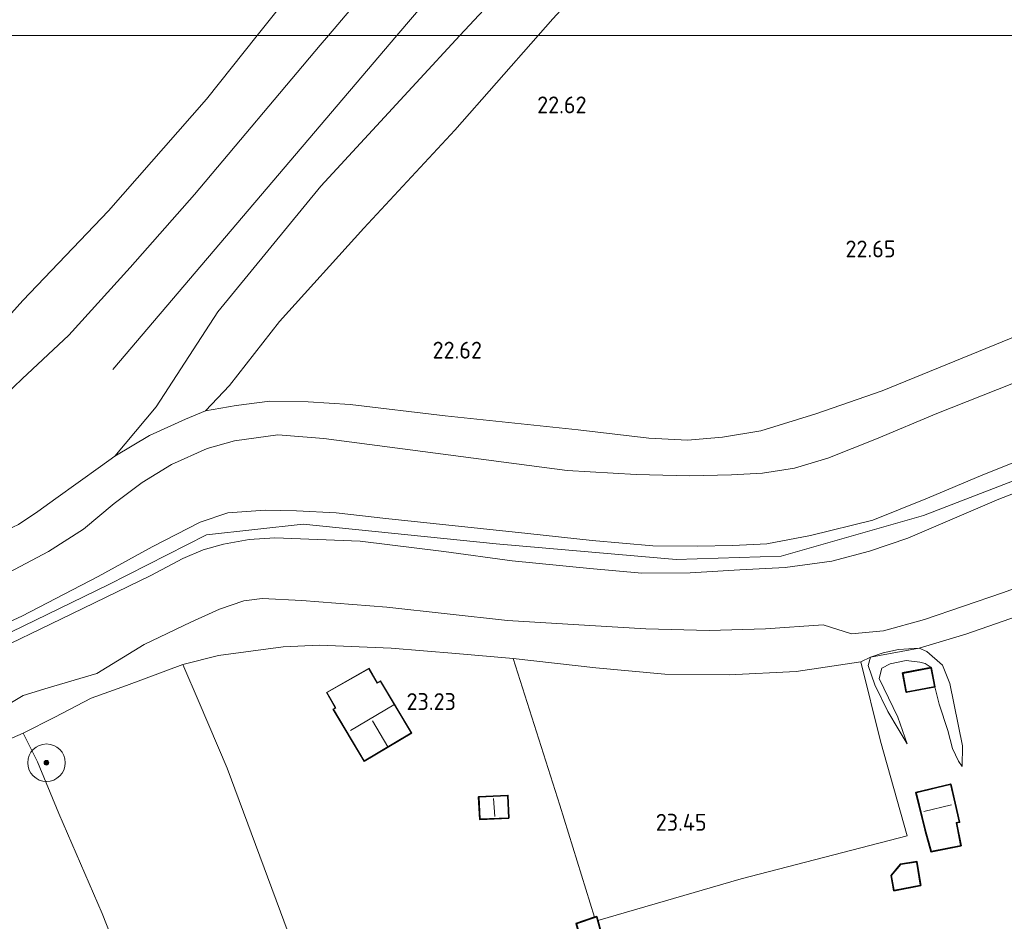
# Model space of a CAD drawing. Header units: metres. Extents: x 185049 to 189876, y 349292 to 352302.
# Tile 80 of 256: x 188152 to 188257, y 349906 to 350002. Entities that reach past the tile are written whole.
import ezdxf
from ezdxf.enums import TextEntityAlignment as Align

# ---------------------------------------------------------------- set-up
doc = ezdxf.new("R2010")
doc.units = ezdxf.units.M
for name, color, linetype, lineweight in [('B-WE-GR-BOOM-S', 90, 'Continuous', 25), ('B-WE-GR-GRAS-GV', 60, 'Continuous', 13), ('B-WE-GR-HAAG-G', 90, 'GR-HAAG1', 13), ('B-WE-GW-OPHOGING_KRUIN-G', 90, 'Continuous', 18), ('B-WE-GW-TALUD_KRUIN-G', 90, 'Continuous', 18), ('B-WE-GW-TALUD_TEEN-G', 90, 'Continuous', 18), ('B-WE-IE-TERREINAFSCHEIDING_KUNSTMATIG_HEKWERK-G', 20, 'IE-TERREINAFSCHEIDING-KUNSTMATIG', 18), ('B-WE-KG-KADASTRAAL_DAKRAND-G', 170, 'Continuous', 18), ('B-WE-KG-KADASTRAAL_NOK-G', 10, 'Continuous', 18), ('B-WE-OG-BEBOUWING_SCHUUR-GV', 7, 'Continuous', 35), ('B-WE-OG-BEBOUWING_WONINGBOUW-GV', 7, 'Continuous', 18), ('B-WE-OG-TERREIN_GROEN_TUIN-GV', 7, 'Continuous', 18), ('X-XX-AL-HOOGTELABEL-S', 7, 'Continuous', 25)]:
    doc.layers.add(name, color=color, linetype=linetype, lineweight=lineweight)
doc.styles.add('NLCS-ISO-ANNOTATIVE-T18', font='NLCS-ISO.ttf', dxfattribs={"height": 1.8})
doc.linetypes.add('GR-HAAG1', pattern='A,6,[176,NLCS.SHX,S=0.125,R=0,X=0,Y=0],-2', length=8)
doc.linetypes.add('IE-TERREINAFSCHEIDING-KUNSTMATIG', pattern='A,4,[82,NLCS.SHX,S=0.75,R=90,X=0,Y=0],4,-2', length=10)

# ---------------------------------------------------------------- blocks, each defined once
blk = doc.blocks.new('SAL-HOOGTELABEL-SO')
at = {"color": 0, "linetype": 'ByBlock', "lineweight": -2, "style": 'NLCS-ISO-ANNOTATIVE-T18'}
blk.add_attdef('HOOGTE', text='', height=1.8, dxfattribs=at).set_placement((2.79, 0), align=Align.RIGHT)
blk = doc.blocks.new('SGR-BOOM_01-SO')
at = {"linetype": 'ByBlock', "lineweight": 18}
h = blk.add_hatch(color=0, dxfattribs=at)
h.dxf.hatch_style = 1
edge = h.paths.add_edge_path()
edge.add_arc((0, 0), 0.25, 0, 360)
at = {"color": 0, "linetype": 'ByBlock', "lineweight": 18}
for radius in [2, 0.25]:
    blk.add_circle((0, 0), radius, dxfattribs=at)

msp = doc.modelspace()

# ---------------------------------------------------------------- linework, layer by layer
at = {"layer": 'B-WE-GR-GRAS-GV'}
for points in [[(188185.3771, 350000, 24.2312), (188177.7703, 350000, 22.8938), (188181.053, 350004.121, 22.873), (188189.29, 350014.012, 22.928), (188200.094, 350026.138, 22.898), (188208.119, 350035.54, 22.903), (188215.955, 350043.415, 22.924), (188222.983, 350051.148, 22.941), (188229.375, 350058.091, 22.903), (188237.213, 350066.703, 22.92), (188245.965, 350075.893, 22.938), (188248.196, 350073.648, 23.827), (188238.517, 350061.813, 23.819), (188225.189, 350046.167, 23.978), (188211.622, 350030.364, 24.004), (188198.302, 350015.233, 24.219)], [(188199.4114, 350000, 24.1733), (188185.3771, 350000, 24.2312), (188198.302, 350015.233, 24.219), (188211.622, 350030.364, 24.004), (188225.189, 350046.167, 23.978), (188238.517, 350061.813, 23.819), (188248.196, 350073.648, 23.827), (188252.018, 350069.914, 23.935), (188255.467, 350066.912, 23.889), (188242.562, 350050.474, 23.866), (188230.813, 350034.943, 23.858), (188216.385, 350016.699, 23.759), (188206.535, 350007.67, 24.116)], [(188207.7679, 350000, 22.7412), (188199.4114, 350000, 24.1733), (188206.535, 350007.67, 24.116), (188216.385, 350016.699, 23.759), (188230.813, 350034.943, 23.858), (188242.562, 350050.474, 23.866), (188255.467, 350066.912, 23.889), (188259.102, 350063.658, 22.792), (188247.708, 350049.658, 22.731), (188234.948, 350032.729, 22.941), (188222.227, 350015.806, 22.877), (188209.32, 350001.76, 22.743)], [(188327.1693, 350000, 22.6937), (188207.7679, 350000, 22.7412), (188209.32, 350001.76, 22.743), (188222.227, 350015.806, 22.877), (188234.948, 350032.729, 22.941), (188247.708, 350049.658, 22.731), (188259.102, 350063.658, 22.792), (188289.769, 350035.203, 22.769), (188320.501, 350006.148, 22.696)], [(188137.385, 349951.298, 23.742), (188133.728, 349950.481, 23.6), (188129.547, 349950.965, 23.105), (188131.046, 349951.806, 22.924), (188134.213, 349953.549, 22.842), (188137.566, 349955.255, 22.842), (188140.607, 349957.91, 22.86), (188144.641, 349962.661, 22.903), (188152.766, 349971.744, 22.92), (188161.932, 349981.308, 22.946), (188172.356, 349993.203, 22.928), (188177.7703, 350000, 22.8938), (188185.3771, 350000, 24.2312), (188184.493, 349998.958, 24.232), (188171.104, 349983.035, 24.181), (188164.238, 349975.265, 24.138), (188157.699, 349968.034, 24.125), (188152.692, 349963.378, 24.056), (188148.241, 349959.119, 23.884), (188144.007, 349955.158, 23.776), (188141.062, 349953.055, 23.772)], [(188166.296, 349957.346, 23.342), (188162.585, 349955.125, 23.647), (188166.987, 349960.404, 23.888), (188173.565, 349970.518, 24.077), (188184.583, 349983.94, 24.28), (188194.723, 349994.952, 24.211), (188199.4114, 350000, 24.1733), (188207.7679, 350000, 22.7412), (188198.854, 349989.892, 22.731), (188189.161, 349979.448, 22.713), (188180.148, 349969.502, 22.718), (188174.826, 349962.678, 22.786), (188172.246, 349959.957, 23.07), (188170.135, 349959.074, 23.217)], [(188248.405, 349934.673, 22.733), (188243.198, 349933.704, 22.774), (188244.563, 349934.155, 22.726), (188246.192, 349934.51, 22.726)], [(188221.27, 349931.878, 23.41), (188228.11, 349931.816, 23.41), (188235.28, 349932.196, 23.298), (188242.184, 349933.226, 23.144), (188244.283, 349924.754, 23.449), (188247.115, 349914.65, 23.705), (188229.395, 349910.079, 23.414), (188214.117, 349905.614, 23.589), (188213.999, 349906.051, 23.589), (188213.773, 349905.975, 23.586), (188210.048, 349917.931, 23.453), (188205.068, 349933.564, 23.333), (188213.912, 349932.565, 23.372)], [(188173.442, 349889.285, 23.725), (188169.252, 349887.741, 23.733), (188166.532, 349892.916, 23.559), (188161.231, 349906.367, 23.492), (188156.621, 349917.03, 23.393), (188154.341, 349922.531, 23.445), (188152.827, 349925.589, 23.733), (188156.194, 349927.311, 23.712), (188160.065, 349929.333, 23.307), (188163.825, 349930.692, 23.04), (188169.855, 349932.923, 22.967), (188171.597, 349928.867, 22.785), (188174.572, 349921.853, 22.808), (188184.55, 349894.956, 23.482), (188176.439, 349890.917, 23.669)]]:
    msp.add_polyline3d(points, close=True, dxfattribs=at)
for points in [[(188181.053, 350004.121, 22.873), (188177.7703, 350000, 22.8938), (188131.2615, 350000, 22.6533), (188131.553, 350000.189, 22.653), (188132.196, 350000.782, 22.627), (188132.216, 350001.327, 22.606), (188131.772, 350001.617, 22.614), (188131.273, 350001.574, 22.614), (188128.443, 350000.051, 22.627), (188128.3634, 350000, 22.627), (188123.5727, 350000, 22.7166), (188128.85, 350005.557, 22.723)], [(188131.2615, 350000, 22.6533), (188177.7703, 350000, 22.8938), (188172.356, 349993.203, 22.928), (188161.932, 349981.308, 22.946), (188152.766, 349971.744, 22.92), (188144.641, 349962.661, 22.903)], [(188148.241, 349959.119, 23.884), (188152.692, 349963.378, 24.056), (188157.699, 349968.034, 24.125), (188164.238, 349975.265, 24.138), (188171.104, 349983.035, 24.181), (188184.493, 349998.958, 24.232), (188185.3771, 350000, 24.2312), (188199.4114, 350000, 24.1733), (188194.723, 349994.952, 24.211), (188184.583, 349983.94, 24.28), (188173.565, 349970.518, 24.077), (188166.987, 349960.404, 23.888), (188162.585, 349955.125, 23.647), (188161.062, 349954.029, 23.811), (188156.309, 349950.61, 23.944), (188154.365, 349949.251, 23.914), (188152.313, 349947.856, 23.94)], [(188259, 349968.044, 22.713), (188244.44, 349962.103, 22.782), (188237.367, 349959.647, 22.769), (188231.515, 349957.854, 22.791), (188227.401, 349957.153, 22.765), (188223.686, 349956.861, 22.756), (188219.572, 349957.058, 22.739), (188212.032, 349957.946, 22.739), (188197.824, 349959.45, 22.709), (188187.683, 349960.665, 22.726), (188183.212, 349960.947, 22.731), (188179.12, 349961.003, 22.774), (188175.524, 349960.55, 22.911), (188172.246, 349959.957, 23.07), (188174.826, 349962.678, 22.786), (188180.148, 349969.502, 22.718), (188189.161, 349979.448, 22.713), (188198.854, 349989.892, 22.731), (188207.7679, 350000, 22.7412), (188327.1693, 350000, 22.6937)], [(188152.313, 349947.856, 23.94), (188154.365, 349949.251, 23.914), (188156.309, 349950.61, 23.944), (188161.062, 349954.029, 23.811), (188162.585, 349955.125, 23.647), (188166.296, 349957.346, 23.342), (188170.135, 349959.074, 23.217), (188172.246, 349959.957, 23.07), (188175.524, 349960.55, 22.911), (188179.12, 349961.003, 22.774), (188183.212, 349960.947, 22.731), (188187.683, 349960.665, 22.726), (188197.824, 349959.45, 22.709), (188212.032, 349957.946, 22.739), (188219.572, 349957.058, 22.739), (188223.686, 349956.861, 22.756), (188227.401, 349957.153, 22.765), (188231.515, 349957.854, 22.791), (188237.367, 349959.647, 22.769), (188244.44, 349962.103, 22.782), (188259, 349968.044, 22.713)], [(188258.291, 349962.844, 22.916), (188250.296, 349959.69, 22.941), (188243.857, 349957, 22.95), (188238.647, 349954.937, 22.954), (188235.098, 349953.859, 22.941), (188231.689, 349953.339, 22.941), (188228.36, 349953.138, 22.941), (188223.886, 349953.059, 22.95), (188218.195, 349953.182, 22.941), (188210.831, 349953.616, 22.989), (188195.441, 349955.646, 22.967), (188184.889, 349957.012, 23.006), (188179.981, 349957.425, 23.006), (188175.361, 349956.785, 23.156), (188172.442, 349955.942, 23.169), (188168.623, 349954.26, 23.363), (188165.503, 349952.322, 23.479), (188162.506, 349950.09, 23.677), (188159.244, 349947.365, 23.841), (188155.498, 349944.972, 23.888), (188144.613, 349939.201, 23.953)], [(188144.613, 349939.201, 23.953), (188155.498, 349944.972, 23.888), (188159.244, 349947.365, 23.841), (188162.506, 349950.09, 23.677), (188165.503, 349952.322, 23.479), (188168.623, 349954.26, 23.363), (188172.442, 349955.942, 23.169), (188175.361, 349956.785, 23.156), (188179.981, 349957.425, 23.006), (188184.889, 349957.012, 23.006), (188195.441, 349955.646, 22.967), (188210.831, 349953.616, 22.989), (188218.195, 349953.182, 22.941), (188223.886, 349953.059, 22.95), (188228.36, 349953.138, 22.941), (188231.689, 349953.339, 22.941), (188235.098, 349953.859, 22.941), (188238.647, 349954.937, 22.954), (188243.857, 349957, 22.95), (188250.296, 349959.69, 22.941), (188258.291, 349962.844, 22.916)], [(188143.791, 349934.023, 25.545), (188152.652, 349938.065, 25.536), (188160.829, 349942.308, 25.523), (188166.591, 349945.459, 25.502), (188171.699, 349948.103, 25.527), (188174.634, 349949.088, 25.497), (188178.642, 349949.385, 25.515), (188181.956, 349949.314, 25.489), (188186.211, 349949.097, 25.42), (188191.488, 349948.494, 25.424), (188206.647, 349946.892, 25.334), (188213.516, 349946.137, 25.321), (188219.999, 349945.565, 25.342), (188224.703, 349945.534, 25.36), (188228.512, 349945.62, 25.36), (188232.144, 349945.803, 25.373), (188236.795, 349946.679, 25.368), (188243.465, 349948.317, 25.342), (188249.281, 349950.656, 25.338), (188255.178, 349953.163, 25.308), (188261.635, 349955.704, 25.304)], [(188261.635, 349955.704, 25.304), (188255.178, 349953.163, 25.308), (188249.281, 349950.656, 25.338), (188243.465, 349948.317, 25.342), (188236.795, 349946.679, 25.368), (188232.144, 349945.803, 25.373), (188228.512, 349945.62, 25.36), (188224.703, 349945.534, 25.36), (188219.999, 349945.565, 25.342), (188213.516, 349946.137, 25.321), (188206.647, 349946.892, 25.334), (188191.488, 349948.494, 25.424), (188186.211, 349949.097, 25.42), (188181.956, 349949.314, 25.489), (188178.642, 349949.385, 25.515), (188174.634, 349949.088, 25.497), (188171.699, 349948.103, 25.527), (188166.591, 349945.459, 25.502), (188160.829, 349942.308, 25.523), (188152.652, 349938.065, 25.536), (188143.791, 349934.023, 25.545)], [(188148.119, 349933.567, 25.545), (188158.015, 349938.31, 25.519), (188166.42, 349942.414, 25.506), (188169.845, 349944.227, 25.506), (188172.016, 349945.15, 25.506), (188174.186, 349945.755, 25.506), (188176.935, 349946.262, 25.51), (188179.677, 349946.437, 25.51), (188188.755, 349946.075, 25.523), (188197.681, 349944.958, 25.355), (188204.961, 349943.994, 25.416), (188213.277, 349943.177, 25.42), (188218.821, 349942.666, 25.463), (188223.97, 349942.71, 25.472), (188229.25, 349943.006, 25.476), (188234.095, 349943.279, 25.502), (188239.063, 349943.927, 25.532), (188243.11, 349945, 25.467), (188247.202, 349946.41, 25.428), (188256.882, 349950.553, 25.394), (188267.249, 349954.53, 25.433)], [(188267.249, 349954.53, 25.433), (188256.882, 349950.553, 25.394), (188247.202, 349946.41, 25.428), (188243.11, 349945, 25.467), (188239.063, 349943.927, 25.532), (188234.095, 349943.279, 25.502), (188229.25, 349943.006, 25.476), (188223.97, 349942.71, 25.472), (188218.821, 349942.666, 25.463), (188213.277, 349943.177, 25.42), (188204.961, 349943.994, 25.416), (188197.681, 349944.958, 25.355), (188188.755, 349946.075, 25.523), (188179.677, 349946.437, 25.51), (188176.935, 349946.262, 25.51), (188174.186, 349945.755, 25.506), (188172.016, 349945.15, 25.506), (188169.845, 349944.227, 25.506), (188166.42, 349942.414, 25.506), (188158.015, 349938.31, 25.519), (188148.119, 349933.567, 25.545)], [(188147.489, 349926.464, 23.505), (188152.827, 349929.632, 23.798), (188155.461, 349930.426, 23.634), (188160.665, 349931.955, 23.234), (188165.737, 349935.065, 23.23), (188170.712, 349937.43, 23.126), (188173.75, 349938.816, 23.113), (188176.351, 349939.721, 23.195), (188178.318, 349939.97, 23.247), (188182.552, 349939.739, 23.307), (188191.611, 349939.039, 23.26), (188204.471, 349937.629, 23.406), (188213.273, 349937.097, 23.548), (188219.233, 349936.732, 23.595), (188225.991, 349936.566, 23.423), (188231.998, 349936.741, 23.359), (188238.169, 349937.139, 23.217), (188241.186, 349936.181, 22.81), (188244.578, 349936.51, 22.706), (188248.96, 349937.734, 22.579), (188257.28, 349940.562, 22.579), (188265.436, 349943.525, 22.512)], [(188265.436, 349943.525, 22.512), (188257.28, 349940.562, 22.579), (188248.96, 349937.734, 22.579), (188244.578, 349936.51, 22.706), (188241.186, 349936.181, 22.81), (188238.169, 349937.139, 23.217), (188231.998, 349936.741, 23.359), (188225.991, 349936.566, 23.423), (188219.233, 349936.732, 23.595), (188213.273, 349937.097, 23.548), (188204.471, 349937.629, 23.406), (188191.611, 349939.039, 23.26), (188182.552, 349939.739, 23.307), (188178.318, 349939.97, 23.247), (188176.351, 349939.721, 23.195), (188173.75, 349938.816, 23.113), (188170.712, 349937.43, 23.126), (188165.737, 349935.065, 23.23), (188160.665, 349931.955, 23.234), (188155.461, 349930.426, 23.634), (188152.827, 349929.632, 23.798), (188147.489, 349926.464, 23.505)], [(188262.886, 349939.448, 22.616), (188253.382, 349936.157, 22.676), (188248.405, 349934.673, 22.733), (188246.192, 349934.51, 22.726), (188244.563, 349934.155, 22.726), (188243.198, 349933.704, 22.774), (188242.184, 349933.226, 23.144), (188235.28, 349932.196, 23.298), (188228.11, 349931.816, 23.41), (188221.27, 349931.878, 23.41), (188213.912, 349932.565, 23.372), (188205.068, 349933.564, 23.333), (188198.976, 349934.091, 23.225), (188192.06, 349934.657, 23.2), (188184.416, 349934.989, 23.2), (188180.545, 349934.812, 22.989), (188173.656, 349933.879, 22.946), (188169.855, 349932.923, 22.967), (188163.825, 349930.692, 23.04), (188160.065, 349929.333, 23.307), (188156.194, 349927.311, 23.712), (188152.827, 349925.589, 23.733), (188149.627, 349924.226, 23.32)], [(188099.157, 349905.311, 22.907), (188105.739, 349908.014, 22.993), (188114.78, 349911.223, 22.967), (188123.69, 349914.655, 22.98), (188131.838, 349917.695, 22.989), (188141.753, 349921.211, 23.01), (188145.49, 349922.787, 23.032), (188149.627, 349924.226, 23.32), (188152.827, 349925.589, 23.733), (188154.341, 349922.531, 23.445), (188156.621, 349917.03, 23.393), (188161.231, 349906.367, 23.492), (188166.532, 349892.916, 23.559)]]:
    msp.add_polyline3d(points, dxfattribs=at)
at = {"layer": 'B-WE-GR-HAAG-G'}
msp.add_polyline3d([(188166.532, 349892.916, 23.559), (188161.231, 349906.367, 23.492), (188156.621, 349917.03, 23.393), (188154.341, 349922.531, 23.445), (188152.827, 349925.589, 23.733)], dxfattribs=at)
at = {"layer": 'B-WE-GW-OPHOGING_KRUIN-G'}
for points in [[(188192.6905, 350000, 24.1691), (188201.648, 350010.523, 24.238), (188246.483, 350064.759, 23.91)], [(188162.384, 349964.397, 23.936), (188192.6905, 350000, 24.1691)], [(188268.936, 349956.574, 25.365), (188248.844, 349948.805, 25.313), (188233.683, 349944.479, 25.382), (188222.47, 349944.111, 25.356), (188203.273, 349945.78, 25.412), (188182.674, 349947.896, 25.464), (188172.365, 349946.764, 25.455), (188161.893, 349941.436, 25.481), (188146.324, 349933.875, 25.516), (188126.226, 349925.394, 25.481), (188100.379, 349915.193, 25.494), (188088.979, 349910.154, 25.365), (188087.613, 349905.962, 25.404), (188090.2, 349898.065, 25.485), (188100.048, 349871.098, 25.52), (188111.581, 349839.497, 25.429), (188125.092, 349802.985, 25.507), (188135.127, 349776.795, 25.546), (188140.238, 349767.641, 25.668), (188143.351, 349763.152, 25.893), (188144.433, 349755.857, 25.949), (188147.326, 349752.031, 25.929), (188147.423, 349724.171, 25.737)]]:
    msp.add_polyline3d(points, dxfattribs=at)
at = {"layer": 'B-WE-GW-TALUD_KRUIN-G'}
for points in [[(188185.3771, 350000, 24.2312), (188198.302, 350015.233, 24.219), (188211.622, 350030.364, 24.004), (188225.189, 350046.167, 23.978), (188238.517, 350061.813, 23.819), (188248.196, 350073.648, 23.827)], [(188255.467, 350066.912, 23.889), (188242.562, 350050.474, 23.866), (188230.813, 350034.943, 23.858), (188216.385, 350016.699, 23.759), (188206.535, 350007.67, 24.116), (188199.4114, 350000, 24.1733)], [(188152.692, 349963.378, 24.056), (188157.699, 349968.034, 24.125), (188164.238, 349975.265, 24.138), (188171.104, 349983.035, 24.181), (188184.493, 349998.958, 24.232), (188185.3771, 350000, 24.2312)], [(188199.4114, 350000, 24.1733), (188194.723, 349994.952, 24.211), (188184.583, 349983.94, 24.28), (188173.565, 349970.518, 24.077), (188166.987, 349960.404, 23.888), (188162.585, 349955.125, 23.647)], [(188129.547, 349950.965, 23.105), (188133.728, 349950.481, 23.6), (188137.385, 349951.298, 23.742), (188141.062, 349953.055, 23.772), (188144.007, 349955.158, 23.776), (188148.241, 349959.119, 23.884), (188152.692, 349963.378, 24.056)], [(188143.791, 349934.023, 25.545), (188152.652, 349938.065, 25.536), (188160.829, 349942.308, 25.523), (188166.591, 349945.459, 25.502), (188171.699, 349948.103, 25.527), (188174.634, 349949.088, 25.497), (188178.642, 349949.385, 25.515), (188181.956, 349949.314, 25.489), (188186.211, 349949.097, 25.42), (188191.488, 349948.494, 25.424), (188206.647, 349946.892, 25.334), (188213.516, 349946.137, 25.321), (188219.999, 349945.565, 25.342), (188224.703, 349945.534, 25.36), (188228.512, 349945.62, 25.36), (188232.144, 349945.803, 25.373), (188236.795, 349946.679, 25.368), (188243.465, 349948.317, 25.342), (188249.281, 349950.656, 25.338), (188255.178, 349953.163, 25.308), (188261.635, 349955.704, 25.304)], [(188267.249, 349954.53, 25.433), (188256.882, 349950.553, 25.394), (188247.202, 349946.41, 25.428), (188243.11, 349945, 25.467), (188239.063, 349943.927, 25.532), (188234.095, 349943.279, 25.502), (188229.25, 349943.006, 25.476), (188223.97, 349942.71, 25.472), (188218.821, 349942.666, 25.463), (188213.277, 349943.177, 25.42), (188204.961, 349943.994, 25.416), (188197.681, 349944.958, 25.355), (188188.755, 349946.075, 25.523), (188179.677, 349946.437, 25.51), (188176.935, 349946.262, 25.51), (188174.186, 349945.755, 25.506), (188172.016, 349945.15, 25.506), (188169.845, 349944.227, 25.506), (188166.42, 349942.414, 25.506), (188158.015, 349938.31, 25.519), (188148.119, 349933.567, 25.545)], [(188247.1, 349924.469, 23.457), (188246.138, 349927.313, 23.457), (188244.113, 349931.416, 23.442), (188244.418, 349932.537, 23.372), (188245.306, 349932.989, 23.372), (188247.014, 349933.335, 23.302), (188248.485, 349933.174, 23.35), (188249.034, 349933.028, 23.376), (188249.69, 349932.598, 23.438)], [(188250.078, 349930.539, 23.438), (188250.529, 349928.696, 23.505), (188251.445, 349925.874, 23.59), (188251.943, 349923.953, 23.586), (188252.609, 349922.626, 23.586), (188252.986, 349922.055, 23.534)]]:
    msp.add_polyline3d(points, dxfattribs=at)
at = {"layer": 'B-WE-GW-TALUD_TEEN-G'}
for points in [[(188245.965, 350075.893, 22.938), (188237.213, 350066.703, 22.92), (188229.375, 350058.091, 22.903), (188222.983, 350051.148, 22.941), (188215.955, 350043.415, 22.924), (188208.119, 350035.54, 22.903), (188200.094, 350026.138, 22.898), (188189.29, 350014.012, 22.928), (188181.053, 350004.121, 22.873), (188177.7703, 350000, 22.8938)], [(188207.7679, 350000, 22.7412), (188209.32, 350001.76, 22.743), (188222.227, 350015.806, 22.877), (188234.948, 350032.729, 22.941), (188247.708, 350049.658, 22.731), (188259.102, 350063.658, 22.792)], [(188177.7703, 350000, 22.8938), (188172.356, 349993.203, 22.928), (188161.932, 349981.308, 22.946), (188152.766, 349971.744, 22.92), (188144.641, 349962.661, 22.903), (188140.607, 349957.91, 22.86), (188137.566, 349955.255, 22.842), (188134.213, 349953.549, 22.842), (188131.046, 349951.806, 22.924), (188129.547, 349950.965, 23.105)], [(188172.246, 349959.957, 23.07), (188174.826, 349962.678, 22.786), (188180.148, 349969.502, 22.718), (188189.161, 349979.448, 22.713), (188198.854, 349989.892, 22.731), (188207.7679, 350000, 22.7412)], [(188144.613, 349939.201, 23.953), (188155.498, 349944.972, 23.888), (188159.244, 349947.365, 23.841), (188162.506, 349950.09, 23.677), (188165.503, 349952.322, 23.479), (188168.623, 349954.26, 23.363), (188172.442, 349955.942, 23.169), (188175.361, 349956.785, 23.156), (188179.981, 349957.425, 23.006), (188184.889, 349957.012, 23.006), (188195.441, 349955.646, 22.967), (188210.831, 349953.616, 22.989), (188218.195, 349953.182, 22.941), (188223.886, 349953.059, 22.95), (188228.36, 349953.138, 22.941), (188231.689, 349953.339, 22.941), (188235.098, 349953.859, 22.941), (188238.647, 349954.937, 22.954), (188243.857, 349957, 22.95), (188250.296, 349959.69, 22.941), (188258.291, 349962.844, 22.916)], [(188301.226, 349952.459, 22.624), (188296.392, 349952.925, 22.594), (188291.054, 349952.323, 22.542), (188282.675, 349950.09, 22.512), (188274.246, 349947.03, 22.497), (188265.436, 349943.525, 22.512), (188257.28, 349940.562, 22.579), (188248.96, 349937.734, 22.579), (188244.578, 349936.51, 22.706), (188241.186, 349936.181, 22.81), (188238.169, 349937.139, 23.217)], [(188238.169, 349937.139, 23.217), (188231.998, 349936.741, 23.359), (188225.991, 349936.566, 23.423), (188219.233, 349936.732, 23.595), (188213.273, 349937.097, 23.548), (188204.471, 349937.629, 23.406), (188191.611, 349939.039, 23.26), (188182.552, 349939.739, 23.307), (188178.318, 349939.97, 23.247), (188176.351, 349939.721, 23.195), (188173.75, 349938.816, 23.113), (188170.712, 349937.43, 23.126), (188165.737, 349935.065, 23.23), (188160.665, 349931.955, 23.234), (188155.461, 349930.426, 23.634), (188152.827, 349929.632, 23.798), (188147.489, 349926.464, 23.505), (188144.503, 349924.25, 23.01)], [(188252.986, 349922.055, 23.534), (188253.005, 349924.238, 23.405), (188251.651, 349930.892, 22.999), (188250.868, 349932.864, 22.822), (188249.221, 349934.316, 22.744), (188248.405, 349934.673, 22.733), (188246.192, 349934.51, 22.726), (188244.563, 349934.155, 22.726), (188243.198, 349933.704, 22.774), (188242.956, 349932.834, 22.977), (188243.662, 349930.758, 23.103), (188245.045, 349927.913, 23.184), (188246.143, 349926.074, 23.295), (188247.1, 349924.469, 23.457)]]:
    msp.add_polyline3d(points, dxfattribs=at)
at = {"layer": 'B-WE-IE-TERREINAFSCHEIDING_KUNSTMATIG_HEKWERK-G'}
for points in [[(188259, 349968.044, 22.713), (188244.44, 349962.103, 22.782), (188237.367, 349959.647, 22.769), (188231.515, 349957.854, 22.791), (188227.401, 349957.153, 22.765), (188223.686, 349956.861, 22.756), (188219.572, 349957.058, 22.739), (188212.032, 349957.946, 22.739), (188197.824, 349959.45, 22.709), (188187.683, 349960.665, 22.726), (188183.212, 349960.947, 22.731), (188179.12, 349961.003, 22.774), (188175.524, 349960.55, 22.911), (188172.246, 349959.957, 23.07)], [(188162.585, 349955.125, 23.647), (188166.296, 349957.346, 23.342), (188170.135, 349959.074, 23.217), (188172.246, 349959.957, 23.07)], [(188162.585, 349955.125, 23.647), (188161.062, 349954.029, 23.811)], [(188161.062, 349954.029, 23.811), (188156.309, 349950.61, 23.944), (188154.365, 349949.251, 23.914), (188152.313, 349947.856, 23.94), (188149.268, 349946.443, 23.918), (188145.279, 349944.266, 23.922), (188136.833, 349939.903, 24.052), (188132.573, 349937.984, 24.052), (188125.759, 349935.107, 23.948), (188118.74, 349932.235, 23.944), (188109.154, 349928.755, 23.871), (188105.466, 349927.489, 23.793), (188102.464, 349925.174, 23.823), (188099.799, 349922.127, 23.935), (188096.6, 349919.606, 23.996)], [(188262.886, 349939.448, 22.616), (188253.382, 349936.157, 22.676), (188248.405, 349934.673, 22.733), (188243.198, 349933.704, 22.774), (188242.184, 349933.226, 23.144)], [(188242.184, 349933.226, 23.144), (188235.28, 349932.196, 23.298), (188228.11, 349931.816, 23.41), (188221.27, 349931.878, 23.41), (188213.912, 349932.565, 23.372), (188205.068, 349933.564, 23.333), (188198.976, 349934.091, 23.225), (188192.06, 349934.657, 23.2), (188184.416, 349934.989, 23.2), (188180.545, 349934.812, 22.989), (188173.656, 349933.879, 22.946), (188169.855, 349932.923, 22.967), (188163.825, 349930.692, 23.04), (188160.065, 349929.333, 23.307), (188156.194, 349927.311, 23.712), (188152.827, 349925.589, 23.733), (188149.627, 349924.226, 23.32), (188145.49, 349922.787, 23.032)], [(188205.068, 349933.564, 23.333), (188210.048, 349917.931, 23.453), (188213.773, 349905.975, 23.586)], [(188247.115, 349914.65, 23.705), (188244.283, 349924.754, 23.449), (188242.184, 349933.226, 23.144)], [(188169.855, 349932.923, 22.967), (188171.597, 349928.867, 22.785), (188174.572, 349921.853, 22.808)], [(188174.572, 349921.853, 22.808), (188184.55, 349894.956, 23.482), (188188.758, 349885.893, 23.845)], [(188214.117, 349905.614, 23.589), (188229.395, 349910.079, 23.414), (188247.115, 349914.65, 23.705)]]:
    msp.add_polyline3d(points, dxfattribs=at)
at = {"layer": 'B-WE-KG-KADASTRAAL_DAKRAND-G'}
for points in [[(188190.59, 349930.922, 25.071), (188190.719, 349930.998, 25.343), (188190.928, 349931.123, 25.339), (188194.201, 349925.622, 25.456), (188189.198, 349922.645, 25.531), (188185.925, 349928.146, 25.393), (188186.063, 349928.228, 25.39), (188186.159, 349928.285, 25.11), (188186.122, 349928.351, 25.11), (188185.223, 349929.93, 25.068), (188189.702, 349932.48, 25.06)], [(188247.062, 349930.021, 24.915), (188246.692, 349931.982, 24.915), (188249.65, 349932.54, 24.672), (188250.02, 349930.579, 24.672)], [(188249.708, 349913.01, 25.496), (188249.077, 349915.282, 26.143), (188248.117, 349919.244, 26.143), (188251.729, 349920.12, 26.143), (188252.654, 349916.149, 26.143), (188252.33, 349916.07, 26.143), (188252.813, 349913.626, 25.43)], [(188201.562, 349916.456, 25.225), (188201.457, 349918.783, 25.229), (188204.472, 349918.919, 25.225), (188204.577, 349916.592, 25.225)], [(188245.746, 349908.851, 25.545), (188245.449, 349910.424, 25.545), (188246.424, 349911.594, 25.534), (188248.123, 349911.86, 25.508), (188248.508, 349909.402, 25.545)], [(188213.568, 349899.349, 24.974), (188211.86, 349905.279, 25.353), (188213.965, 349905.987, 25.341), (188215.579, 349900.024, 24.962)]]:
    msp.add_polyline3d(points, close=True, dxfattribs=at)
at = {"layer": 'B-WE-KG-KADASTRAAL_NOK-G'}
for points in [[(188192.361, 349928.609, 26.325), (188187.735, 349925.879, 26.305)], [(188190.086, 349926.932, 26.264), (188191.71, 349924.156, 26.273)], [(188203.004, 349918.624, 25.948), (188203.134, 349916.708, 25.948)], [(188251.847, 349917.965, 26.543), (188248.9, 349917.263, 26.517)]]:
    msp.add_polyline3d(points, dxfattribs=at)
at = {"layer": 'B-WE-OG-BEBOUWING_SCHUUR-GV'}
for points in [[(188250.078, 349930.539, 23.438), (188247.022, 349929.962, 23.438), (188246.634, 349932.022, 23.438), (188249.69, 349932.598, 23.438)], [(188252.872, 349913.588, 23.607), (188249.672, 349912.953, 23.607), (188249.028, 349915.272, 23.858), (188248.056, 349919.281, 23.858), (188251.767, 349920.18, 23.858), (188252.714, 349916.112, 23.858), (188252.388, 349916.033, 23.858)], [(188204.629, 349916.545, 23.326), (188201.514, 349916.404, 23.326), (188201.404, 349918.83, 23.326), (188204.519, 349918.971, 23.326)], [(188248.565, 349909.362, 23.777), (188245.706, 349908.792, 23.777), (188245.396, 349910.438, 23.777), (188246.397, 349911.641, 23.777), (188248.164, 349911.917, 23.777)], [(188215.64, 349899.992, 23.643), (188213.534, 349899.285, 23.643), (188211.799, 349905.311, 23.643), (188213.773, 349905.975, 23.586), (188213.999, 349906.051, 23.589), (188214.117, 349905.614, 23.589)]]:
    msp.add_polyline3d(points, close=True, dxfattribs=at)
at = {"layer": 'B-WE-OG-BEBOUWING_WONINGBOUW-GV'}
msp.add_polyline3d([(188189.721, 349932.548, 23.224), (188190.61, 349930.987, 23.224), (188190.695, 349931.042, 23.224), (188190.945, 349931.191, 23.224), (188194.27, 349925.605, 23.224), (188189.181, 349922.577, 23.224), (188185.857, 349928.163, 23.224), (188186.101, 349928.308, 23.224), (188185.155, 349929.949, 23.224)], close=True, dxfattribs=at)
at = {"layer": 'B-WE-OG-TERREIN_GROEN_TUIN-GV'}
for points in [[(188215.64, 349899.992, 23.643), (188214.117, 349905.614, 23.589), (188229.395, 349910.079, 23.414), (188247.115, 349914.65, 23.705), (188244.283, 349924.754, 23.449), (188242.184, 349933.226, 23.144), (188243.198, 349933.704, 22.774), (188242.956, 349932.834, 22.977), (188243.662, 349930.758, 23.103), (188245.045, 349927.913, 23.184), (188246.143, 349926.074, 23.295), (188247.1, 349924.469, 23.457), (188246.138, 349927.313, 23.457), (188244.113, 349931.416, 23.442), (188244.418, 349932.537, 23.372), (188245.306, 349932.989, 23.372), (188247.014, 349933.335, 23.302), (188248.485, 349933.174, 23.35), (188249.034, 349933.028, 23.376), (188249.69, 349932.598, 23.438), (188246.634, 349932.022, 23.438), (188247.022, 349929.962, 23.438), (188250.078, 349930.539, 23.438), (188250.529, 349928.696, 23.505), (188251.445, 349925.874, 23.59), (188251.943, 349923.953, 23.586), (188252.609, 349922.626, 23.586), (188252.986, 349922.055, 23.534), (188253.005, 349924.238, 23.405), (188251.651, 349930.892, 22.999), (188250.868, 349932.864, 22.822), (188249.221, 349934.316, 22.744), (188248.405, 349934.673, 22.733), (188253.382, 349936.157, 22.676), (188262.886, 349939.448, 22.616)], [(188184.55, 349894.956, 23.482), (188174.572, 349921.853, 22.808), (188171.597, 349928.867, 22.785), (188169.855, 349932.923, 22.967), (188173.656, 349933.879, 22.946), (188180.545, 349934.812, 22.989), (188184.416, 349934.989, 23.2), (188192.06, 349934.657, 23.2), (188198.976, 349934.091, 23.225), (188205.068, 349933.564, 23.333), (188210.048, 349917.931, 23.453), (188213.773, 349905.975, 23.586), (188211.799, 349905.311, 23.643)]]:
    msp.add_polyline3d(points, dxfattribs=at)
for points in [[(188249.221, 349934.316, 22.744), (188250.868, 349932.864, 22.822), (188251.651, 349930.892, 22.999), (188253.005, 349924.238, 23.405), (188252.986, 349922.055, 23.534), (188252.609, 349922.626, 23.586), (188251.943, 349923.953, 23.586), (188251.445, 349925.874, 23.59), (188250.529, 349928.696, 23.505), (188250.078, 349930.539, 23.438), (188249.69, 349932.598, 23.438), (188249.034, 349933.028, 23.376), (188248.485, 349933.174, 23.35), (188247.014, 349933.335, 23.302), (188245.306, 349932.989, 23.372), (188244.418, 349932.537, 23.372), (188244.113, 349931.416, 23.442), (188246.138, 349927.313, 23.457), (188247.1, 349924.469, 23.457), (188246.143, 349926.074, 23.295), (188245.045, 349927.913, 23.184), (188243.662, 349930.758, 23.103), (188242.956, 349932.834, 22.977), (188243.198, 349933.704, 22.774), (188248.405, 349934.673, 22.733)], [(188194.27, 349925.605, 23.224), (188190.945, 349931.191, 23.224), (188190.695, 349931.042, 23.224), (188190.61, 349930.987, 23.224), (188189.721, 349932.548, 23.224), (188185.155, 349929.949, 23.224), (188186.101, 349928.308, 23.224), (188185.857, 349928.163, 23.224), (188189.181, 349922.577, 23.224)], [(188252.714, 349916.112, 23.858), (188251.767, 349920.18, 23.858), (188248.056, 349919.281, 23.858), (188249.028, 349915.272, 23.858), (188249.672, 349912.953, 23.607), (188252.872, 349913.588, 23.607), (188252.388, 349916.033, 23.858)], [(188204.629, 349916.545, 23.326), (188204.519, 349918.971, 23.326), (188201.404, 349918.83, 23.326), (188201.514, 349916.404, 23.326)], [(188248.565, 349909.362, 23.777), (188248.164, 349911.917, 23.777), (188246.397, 349911.641, 23.777), (188245.396, 349910.438, 23.777), (188245.706, 349908.792, 23.777)]]:
    msp.add_polyline3d(points, close=True, dxfattribs=at)

# ---------------------------------------------------------------- block references
at = {"layer": 'B-WE-GR-BOOM-S'}
msp.add_blockref('SGR-BOOM_01-SO', (188155.3, 349922.45, 23.489), dxfattribs=at)
at = {"layer": 'X-XX-AL-HOOGTELABEL-S'}
for p, values in [((188210.12, 349991.699, 22.62), {'HOOGTE': '22.62'}), ((188243.089, 349976.339, 22.65), {'HOOGTE': '22.65'}), ((188198.966, 349965.547, 22.615), {'HOOGTE': '22.62'}), ((188196.186, 349928.072, 23.231), {'HOOGTE': '23.23'}), ((188222.933, 349915.199, 23.454), {'HOOGTE': '23.45'})]:
    msp.add_blockref('SAL-HOOGTELABEL-SO', p, dxfattribs=at).add_auto_attribs(values)

doc.saveas('drawing.dxf')
